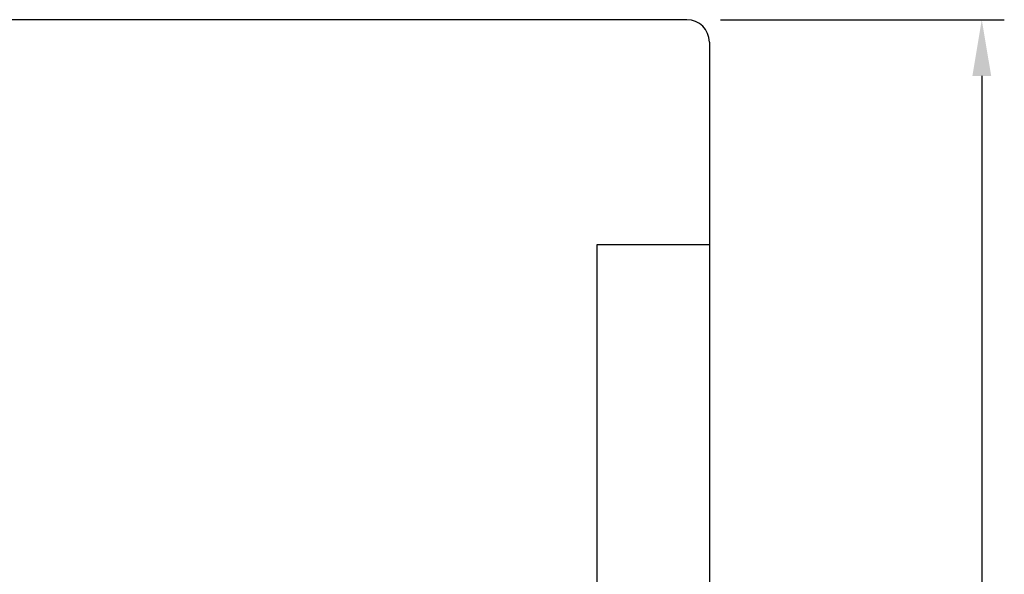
# Model space of a CAD drawing. Header units: inches. Extents: x 14 to 257, y 35 to 186.
# Tile 44 of 44: x 214 to 257, y 123 to 148. Entities that reach past the tile are written whole.
import ezdxf
from ezdxf.lldxf.tags import DXFTag

# ---------------------------------------------------------------- set-up
doc = ezdxf.new("R2010")
doc.units = ezdxf.units.IN
doc.header["$LTSCALE"] = 0.25
for name, color, linetype in [('DIM', 4, 'Continuous'), ('HID', 2, 'DASHED'), ('OUT', 3, 'Continuous')]:
    doc.layers.add(name, color=color, linetype=linetype)
doc.styles.add('DIM-7', font='SIMPLEX.shx', dxfattribs={"width": 0.7, "bigfont": 'chineset.shx'})
tags = doc.linetypes.add('DASHED', pattern=[25.72, 12.86, -12.86]).pattern_tags.tags
tags[6:7] = [DXFTag(74, 4), DXFTag(75, 0), DXFTag(340, '0'), DXFTag(46, 0.0), DXFTag(50, 0.0), DXFTag(44, 0.0), DXFTag(45, 0.0)]
tags[4:5] = [DXFTag(74, 4), DXFTag(75, 0), DXFTag(340, '0'), DXFTag(46, 0.0), DXFTag(50, 0.0), DXFTag(44, 0.0), DXFTag(45, 0.0)]
doc.dimstyles.new('CNS', dxfattribs={"dimtxt": 3.5, "dimasz": 2.5, "dimexe": 1, "dimexo": 1.5, "dimgap": 0.09, "dimtad": 0, "dimdsep": 46, "dimtxsty": 'DIM-7', "dimcen": 0.09, "dimclrd": 1, "dimclre": 1, "dimclrt": 4, "dimadec": 0, "dimazin": 0, "dimtfac": 1, "dimtix": 1, "dimtmove": 2, "dimatfit": 3, "dimfxl": 1, "dimtvp": 0.971429, "dimtolj": 1, "dimarcsym": 0})

# ---------------------------------------------------------------- blocks, each defined once
blk = doc.blocks.new('*D8')
at = {"layer": 'DEFPOINTS', "color": 0, "transparency": 16777216}
for p in [(243.325, 147.731), (243.325, 67.731), (256.433, 67.731)]:
    blk.add_point(p, dxfattribs=at)
at = {"layer": 'DIM', "color": 4, "lineweight": -2, "transparency": 16777216}
for p, q in [((244.825, 147.731), (257.433, 147.731)), ((256.433, 145.231), (256.433, 70.231)), ((244.825, 67.731), (257.433, 67.731))]:
    blk.add_line(p, q, dxfattribs=at)
at = {"layer": 'DIM', "color": 4, "transparency": 16777216}
for points in [[(256.016, 145.231), (256.85, 145.231), (256.433, 147.731)], [(256.016, 70.231), (256.85, 70.231), (256.433, 67.731)]]:
    blk.add_solid(points, dxfattribs=at)
at = {"layer": 'DIM', "color": 4, "transparency": 16777216, "insert": (253.183, 107.731), "char_height": 3.5, "attachment_point": 5, "rotation": 90, "style": 'DIM-7'}
blk.add_mtext('\\A1;%%c80{\\H2.100000;\\S-0.01^ -0.03;}', dxfattribs=at)

msp = doc.modelspace()

# ---------------------------------------------------------------- linework, layer by layer
at = {"layer": 'HID', "color": 0}
for p, q in [((239.325, 137.731), (239.325, 77.731)), ((244.325, 137.731), (239.325, 137.731))]:
    msp.add_line(p, q, dxfattribs=at)
at = {"layer": 'OUT', "color": 0}
for p, q in [((243.325, 147.731), (199.325, 147.731)), ((244.325, 146.731), (244.325, 68.731))]:
    msp.add_line(p, q, dxfattribs=at)
msp.add_arc((243.325, 146.731), 1, 0, 90, dxfattribs=at)

# ---------------------------------------------------------------- dimensions: what is measured, and where the dimension line sits
at = {"layer": 'DIM', "color": 0}
dim = msp.add_linear_dim(base=(256.433, 67.731), p1=(243.325, 147.731), p2=(243.325, 67.731), angle=90, text='%%c<>', dimstyle='CNS', override={"dimgap": 0.8, "dimtad": 1, "dimclrd": 4, "dimclre": 4, "dimadec": 2, "dimazin": 2, "dimtol": 1, "dimlim": 0, "dimtp": -0.01, "dimtm": 0.03, "dimtfac": 0.6, "dimtmove": 1, "dimatfit": 0}, dxfattribs=at)
dim.commit()
dim.dimension.update_dxf_attribs({"geometry": '*D8', "text_midpoint": (253.183, 107.731)})

doc.saveas('drawing.dxf')
